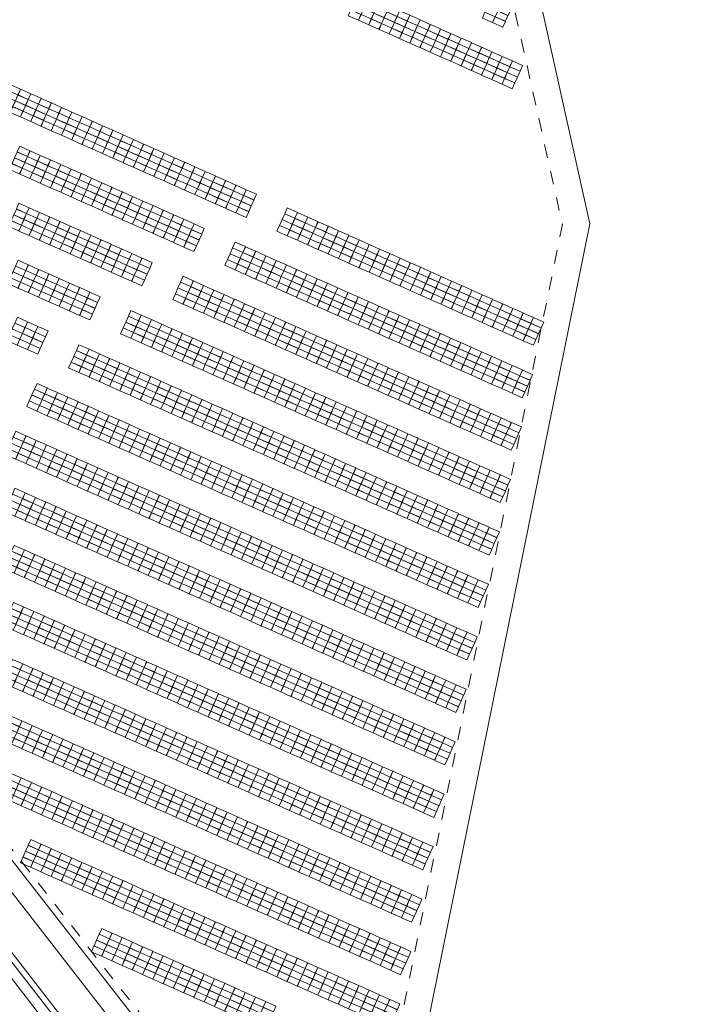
# Model space of a CAD drawing. Header units: metres. Extents: x 232744 to 233931, y 552844 to 554310.
# Tile 14 of 41: x 233654 to 233754, y 553169 to 553315. Entities that reach past the tile are written whole.
import ezdxf

# ---------------------------------------------------------------- set-up
doc = ezdxf.new("R2010")
doc.units = ezdxf.units.M
doc.linetypes.add('NLCS-HIDDEN', pattern=[4, 2, -2])
doc.layers.get('0').update_dxf_attribs({"lineweight": 18})
for name, color, linetype, lineweight in [('BH-N-beplante wallen', 251, 'Continuous', 18), ('BH-N-contouren zonneakker', 251, 'NLCS-HIDDEN', 5), ('BH-N-hekwerk', 251, 'IE-TERREINAFSCHEIDING-KUNSTMATIG-OPEN', 18), ('BH-N-verhard onderhoudspad', 251, 'Continuous', 18), ('GP-Modules', 252, 'Continuous', 9)]:
    doc.layers.add(name, color=color, linetype=linetype, lineweight=lineweight)
doc.linetypes.add('IE-TERREINAFSCHEIDING-KUNSTMATIG-OPEN', pattern='A,7,-1.5,[67,NLCS.SHX,S=0.75,R=0,X=0,Y=0],-1.5', length=10)

# ---------------------------------------------------------------- blocks, each defined once
blk = doc.blocks.new('fs_3851791_full')
for p, q in [((0, 0), (1.65, 0)), ((0, -0.93), (0, 0)), ((1.65, 0), (1.65, -0.93)), ((1.65, -0.93), (0, -0.93)), ((0, -0.94), (1.65, -0.94)), ((0, -1.87), (0, -0.94)), ((1.65, -0.94), (1.65, -1.87)), ((1.65, -1.87), (0, -1.87)), ((0, -1.89), (1.65, -1.89)), ((0, -2.82), (0, -1.89)), ((1.65, -2.82), (0, -2.82)), ((0, -2.83), (1.65, -2.83)), ((0, -3.76), (0, -2.83)), ((1.65, -1.89), (1.65, -2.82)), ((1.65, -2.83), (1.65, -3.76)), ((1.65, -3.76), (0, -3.76))]:
    blk.add_line(p, q)
blk = doc.blocks.new('Groep-14-1')
at = {"layer": 'GP-Modules', "rotation": 336}
for p in [(233704.13, 553318.66, 2.17), (233705.65, 553317.99, 2.17), (233707.17, 553317.31, 2.17), (233723.99, 553318.31, 2.17), (233725.51, 553317.64, 2.17), (233708.69, 553316.63, 2.17), (233710.2, 553315.96, 2.17), (233711.72, 553315.28, 2.17), (233713.24, 553314.61, 2.17), (233714.76, 553313.93, 2.17), (233716.28, 553313.25, 2.17), (233717.8, 553312.58, 2.17), (233719.32, 553311.9, 2.17), (233720.84, 553311.22, 2.17), (233722.36, 553310.55, 2.17), (233723.87, 553309.87, 2.17), (233725.39, 553309.2, 2.17), (233726.91, 553308.52, 2.17)]:
    blk.add_blockref('fs_3851791_full', p, dxfattribs=at)

msp = doc.modelspace()

# ---------------------------------------------------------------- linework, layer by layer
at = {"layer": 'BH-N-beplante wallen'}
for p, q in [((233709.4, 553102.14), (233415.14, 553481.17)), ((233415.85, 553481.72), (233710.54, 553102.1)), ((233708.21, 553101.22), (233413.95, 553480.25))]:
    msp.add_line(p, q, dxfattribs=at)
at = {"layer": 'BH-N-contouren zonneakker'}
msp.add_line((233680.05, 553156.85), (233461.92, 553436.58), dxfattribs=at)
at = {"layer": 'BH-N-contouren zonneakker', "flags": 128}
msp.add_lwpolyline([(233706.11, 553145.24), (233734.3, 553284.35), (233726.95, 553317.34, -0.105166), (233726.93, 553319), (233727.95, 553324.02), (233749.66, 553431.15), (233680.91, 553585.66), (233461.92, 553436.58)], format="xyb", dxfattribs=at)
at = {"layer": 'BH-N-hekwerk', "flags": 128}
msp.add_lwpolyline([(233414.07, 553229.91), (233504.44, 553117.01), (233450.54, 553073.12), (233628.67, 552844.17), (233643.87, 552867.88), (233650.02, 552897.08), (233662.42, 552909.54), (233738.39, 553284.39), (233730.86, 553318.21), (233731.87, 553323.22), (233753.84, 553431.61), (233682.62, 553591.66), (233450.03, 553433.32)], close=True, dxfattribs=at)
at = {"layer": 'BH-N-verhard onderhoudspad'}
for p, q in [((233458.52, 553434.44), (233710.57, 553111.2)), ((233463.27, 553433.23), (233712.25, 553113.92))]:
    msp.add_line(p, q, dxfattribs=at)

# ---------------------------------------------------------------- block references
at = {"layer": 'GP-Modules'}
msp.add_blockref('Groep-14-1', (0, 0), dxfattribs=at)
at = {"layer": 'GP-Modules', "rotation": 336}
for p in [(233652.56, 553305.01, 2.17), (233654.08, 553304.33, 2.17), (233655.6, 553303.66, 2.17), (233657.12, 553302.98, 2.17), (233658.64, 553302.3, 2.17), (233660.16, 553301.63, 2.17), (233661.67, 553300.95, 2.17), (233663.19, 553300.27, 2.17), (233664.71, 553299.6, 2.17), (233666.23, 553298.92, 2.17), (233667.75, 553298.25, 2.17), (233669.27, 553297.57, 2.17), (233670.79, 553296.89, 2.17), (233653.96, 553295.89, 2.17), (233655.48, 553295.21, 2.17), (233672.31, 553296.22, 2.17), (233673.83, 553295.54, 2.17), (233657, 553294.54, 2.17), (233658.52, 553293.86, 2.17), (233675.35, 553294.86, 2.17), (233676.86, 553294.19, 2.17), (233660.04, 553293.18, 2.17), (233661.56, 553292.51, 2.17), (233678.38, 553293.51, 2.17), (233679.9, 553292.84, 2.17), (233663.08, 553291.83, 2.17), (233664.59, 553291.16, 2.17), (233681.42, 553292.16, 2.17), (233682.94, 553291.48, 2.17), (233684.46, 553290.81, 2.17), (233666.11, 553290.48, 2.17), (233667.63, 553289.8, 2.17), (233685.98, 553290.13, 2.17), (233687.5, 553289.45, 2.17), (233669.15, 553289.13, 2.17), (233670.67, 553288.45, 2.17), (233653.84, 553287.45, 2.17), (233655.36, 553286.77, 2.17), (233672.19, 553287.77, 2.17), (233673.71, 553287.1, 2.17), (233675.23, 553286.42, 2.17), (233693.57, 553286.75, 2.17), (233656.88, 553286.09, 2.17), (233658.4, 553285.42, 2.17), (233676.75, 553285.75, 2.17), (233678.26, 553285.07, 2.17), (233695.09, 553286.07, 2.17), (233696.61, 553285.4, 2.17), (233659.92, 553284.74, 2.17), (233661.44, 553284.07, 2.17), (233679.78, 553284.39, 2.17), (233698.13, 553284.72, 2.17), (233699.65, 553284.04, 2.17), (233662.96, 553283.39, 2.17), (233664.48, 553282.71, 2.17), (233665.99, 553282.04, 2.17), (233701.17, 553283.37, 2.17), (233702.69, 553282.69, 2.17), (233667.51, 553281.36, 2.17), (233669.03, 553280.68, 2.17), (233685.86, 553281.69, 2.17), (233687.38, 553281.01, 2.17), (233704.21, 553282.01, 2.17), (233705.72, 553281.34, 2.17), (233707.24, 553280.66, 2.17), (233670.55, 553280.01, 2.17), (233672.07, 553279.33, 2.17), (233688.9, 553280.33, 2.17), (233690.42, 553279.66, 2.17), (233708.76, 553279.99, 2.17), (233710.28, 553279.31, 2.17), (233653.72, 553279, 2.17), (233655.24, 553278.33, 2.17), (233656.76, 553277.65, 2.17), (233691.94, 553278.98, 2.17), (233693.45, 553278.31, 2.17), (233711.8, 553278.63, 2.17), (233713.32, 553277.96, 2.17), (233658.28, 553276.98, 2.17), (233659.8, 553276.3, 2.17), (233678.15, 553276.63, 2.17), (233694.97, 553277.63, 2.17), (233696.49, 553276.95, 2.17), (233698.01, 553276.28, 2.17), (233714.84, 553277.28, 2.17), (233716.36, 553276.6, 2.17), (233661.32, 553275.62, 2.17), (233662.84, 553274.95, 2.17), (233679.67, 553275.95, 2.17), (233681.18, 553275.27, 2.17), (233699.53, 553275.6, 2.17), (233701.05, 553274.92, 2.17), (233717.88, 553275.93, 2.17), (233719.4, 553275.25, 2.17), (233664.36, 553274.27, 2.17), (233682.7, 553274.6, 2.17), (233684.22, 553273.92, 2.17), (233702.57, 553274.25, 2.17), (233704.09, 553273.57, 2.17), (233720.91, 553274.58, 2.17), (233722.43, 553273.9, 2.17), (233685.74, 553273.25, 2.17), (233687.26, 553272.57, 2.17), (233688.78, 553271.89, 2.17), (233705.61, 553272.9, 2.17), (233707.12, 553272.22, 2.17), (233723.95, 553273.22, 2.17), (233725.47, 553272.55, 2.17), (233726.99, 553271.87, 2.17), (233653.61, 553270.56, 2.17), (233670.43, 553271.57, 2.17), (233671.95, 553270.89, 2.17), (233690.3, 553271.22, 2.17), (233691.82, 553270.54, 2.17), (233708.64, 553271.54, 2.17), (233710.16, 553270.87, 2.17), (233728.51, 553271.19, 2.17), (233730.03, 553270.52, 2.17), (233655.12, 553269.89, 2.17), (233656.64, 553269.21, 2.17), (233673.47, 553270.21, 2.17), (233674.99, 553269.54, 2.17), (233693.34, 553269.86, 2.17), (233694.85, 553269.19, 2.17), (233711.68, 553270.19, 2.17), (233713.2, 553269.51, 2.17), (233676.51, 553268.86, 2.17), (233678.03, 553268.18, 2.17), (233679.55, 553267.51, 2.17), (233696.37, 553268.51, 2.17), (233697.89, 553267.83, 2.17), (233714.72, 553268.84, 2.17), (233716.24, 553268.16, 2.17), (233717.76, 553267.49, 2.17), (233662.72, 553266.5, 2.17), (233681.07, 553266.83, 2.17), (233682.58, 553266.16, 2.17), (233699.41, 553267.16, 2.17), (233700.93, 553266.48, 2.17), (233719.28, 553266.81, 2.17), (233720.8, 553266.13, 2.17), (233664.24, 553265.83, 2.17), (233665.76, 553265.15, 2.17), (233684.1, 553265.48, 2.17), (233685.62, 553264.8, 2.17), (233702.45, 553265.81, 2.17), (233703.97, 553265.13, 2.17), (233722.31, 553265.46, 2.17), (233723.83, 553264.78, 2.17), (233667.28, 553264.48, 2.17), (233668.79, 553263.8, 2.17), (233670.31, 553263.12, 2.17), (233687.14, 553264.13, 2.17), (233688.66, 553263.45, 2.17), (233705.49, 553264.45, 2.17), (233707.01, 553263.78, 2.17), (233708.53, 553263.1, 2.17), (233725.35, 553264.1, 2.17), (233726.87, 553263.43, 2.17), (233671.83, 553262.45, 2.17), (233673.35, 553261.77, 2.17), (233690.18, 553262.77, 2.17), (233691.7, 553262.1, 2.17), (233710.04, 553262.42, 2.17), (233711.56, 553261.75, 2.17), (233728.39, 553262.75, 2.17), (233656.52, 553260.77, 2.17), (233674.87, 553261.09, 2.17), (233676.39, 553260.42, 2.17), (233693.22, 553261.42, 2.17), (233694.74, 553260.75, 2.17), (233713.08, 553261.07, 2.17), (233714.6, 553260.4, 2.17), (233658.04, 553260.09, 2.17), (233659.56, 553259.41, 2.17), (233661.08, 553258.74, 2.17), (233677.91, 553259.74, 2.17), (233679.43, 553259.07, 2.17), (233696.25, 553260.07, 2.17), (233697.77, 553259.39, 2.17), (233699.29, 553258.72, 2.17), (233716.12, 553259.72, 2.17), (233717.64, 553259.04, 2.17), (233662.6, 553258.06, 2.17), (233664.12, 553257.39, 2.17), (233680.95, 553258.39, 2.17), (233682.47, 553257.71, 2.17), (233700.81, 553258.04, 2.17), (233702.33, 553257.36, 2.17), (233719.16, 553258.37, 2.17), (233720.68, 553257.69, 2.17), (233665.64, 553256.71, 2.17), (233667.16, 553256.03, 2.17), (233683.98, 553257.04, 2.17), (233685.5, 553256.36, 2.17), (233703.85, 553256.69, 2.17), (233705.37, 553256.01, 2.17), (233722.2, 553257.01, 2.17), (233723.71, 553256.34, 2.17), (233668.68, 553255.36, 2.17), (233670.2, 553254.68, 2.17), (233687.02, 553255.68, 2.17), (233688.54, 553255.01, 2.17), (233690.06, 553254.33, 2.17), (233706.89, 553255.33, 2.17), (233708.41, 553254.66, 2.17), (233725.23, 553255.66, 2.17), (233726.75, 553254.99, 2.17), (233653.37, 553253.68, 2.17), (233654.89, 553253, 2.17), (233671.71, 553254, 2.17), (233673.23, 553253.33, 2.17), (233691.58, 553253.66, 2.17), (233693.1, 553252.98, 2.17), (233709.93, 553253.98, 2.17), (233711.44, 553253.31, 2.17), (233656.41, 553252.33, 2.17), (233657.92, 553251.65, 2.17), (233674.75, 553252.65, 2.17), (233676.27, 553251.98, 2.17), (233694.62, 553252.3, 2.17), (233696.14, 553251.63, 2.17), (233712.96, 553252.63, 2.17), (233714.48, 553251.95, 2.17), (233659.44, 553250.97, 2.17), (233660.96, 553250.3, 2.17), (233677.79, 553251.3, 2.17), (233679.31, 553250.62, 2.17), (233680.83, 553249.95, 2.17), (233697.66, 553250.95, 2.17), (233699.17, 553250.27, 2.17), (233716, 553251.28, 2.17), (233717.52, 553250.6, 2.17), (233662.48, 553249.62, 2.17), (233664, 553248.94, 2.17), (233682.35, 553249.27, 2.17), (233683.87, 553248.59, 2.17), (233700.69, 553249.6, 2.17), (233702.21, 553248.92, 2.17), (233719.04, 553249.92, 2.17), (233720.56, 553249.25, 2.17), (233722.08, 553248.57, 2.17), (233665.52, 553248.27, 2.17), (233667.04, 553247.59, 2.17), (233685.38, 553247.92, 2.17), (233686.9, 553247.24, 2.17), (233703.73, 553248.24, 2.17), (233705.25, 553247.57, 2.17), (233723.6, 553247.9, 2.17), (233725.12, 553247.22, 2.17), (233668.56, 553246.91, 2.17), (233670.08, 553246.24, 2.17), (233688.42, 553246.57, 2.17), (233689.94, 553245.89, 2.17), (233706.77, 553246.89, 2.17), (233708.29, 553246.22, 2.17), (233653.25, 553245.24, 2.17), (233654.77, 553244.56, 2.17), (233671.6, 553245.56, 2.17), (233673.11, 553244.89, 2.17), (233674.63, 553244.21, 2.17), (233691.46, 553245.21, 2.17), (233692.98, 553244.54, 2.17), (233709.81, 553245.54, 2.17), (233711.33, 553244.86, 2.17), (233712.84, 553244.19, 2.17), (233656.29, 553243.88, 2.17), (233657.81, 553243.21, 2.17), (233676.15, 553243.53, 2.17), (233677.67, 553242.86, 2.17), (233694.5, 553243.86, 2.17), (233696.02, 553243.18, 2.17), (233714.36, 553243.51, 2.17), (233715.88, 553242.83, 2.17), (233659.33, 553242.53, 2.17), (233660.84, 553241.85, 2.17), (233679.19, 553242.18, 2.17), (233680.71, 553241.5, 2.17), (233697.54, 553242.51, 2.17), (233699.06, 553241.83, 2.17), (233717.4, 553242.16, 2.17), (233718.92, 553241.48, 2.17), (233662.36, 553241.18, 2.17), (233663.88, 553240.5, 2.17), (233665.4, 553239.82, 2.17), (233682.23, 553240.83, 2.17), (233683.75, 553240.15, 2.17), (233700.57, 553241.16, 2.17), (233702.09, 553240.48, 2.17), (233703.61, 553239.8, 2.17), (233720.44, 553240.81, 2.17), (233721.96, 553240.13, 2.17), (233666.92, 553239.15, 2.17), (233668.44, 553238.47, 2.17), (233685.27, 553239.48, 2.17), (233686.79, 553238.8, 2.17), (233705.13, 553239.13, 2.17), (233706.65, 553238.45, 2.17), (233723.48, 553239.45, 2.17), (233669.96, 553237.8, 2.17), (233671.48, 553237.12, 2.17), (233688.3, 553238.12, 2.17), (233689.82, 553237.45, 2.17), (233708.17, 553237.77, 2.17), (233709.69, 553237.1, 2.17), (233653.13, 553236.79, 2.17), (233654.65, 553236.12, 2.17), (233656.17, 553235.44, 2.17), (233673, 553236.44, 2.17), (233674.51, 553235.77, 2.17), (233691.34, 553236.77, 2.17), (233692.86, 553236.09, 2.17), (233694.38, 553235.42, 2.17), (233711.21, 553236.42, 2.17), (233712.73, 553235.74, 2.17), (233657.69, 553234.76, 2.17), (233659.21, 553234.09, 2.17), (233676.03, 553235.09, 2.17), (233677.55, 553234.41, 2.17), (233695.9, 553234.74, 2.17), (233697.42, 553234.07, 2.17), (233714.25, 553235.07, 2.17), (233715.76, 553234.39, 2.17), (233660.73, 553233.41, 2.17), (233662.24, 553232.74, 2.17), (233679.07, 553233.74, 2.17), (233680.59, 553233.06, 2.17), (233698.94, 553233.39, 2.17), (233700.46, 553232.71, 2.17), (233717.28, 553233.72, 2.17), (233718.8, 553233.04, 2.17), (233663.76, 553232.06, 2.17), (233665.28, 553231.38, 2.17), (233682.11, 553232.39, 2.17), (233683.63, 553231.71, 2.17), (233685.15, 553231.03, 2.17), (233701.97, 553232.04, 2.17), (233703.49, 553231.36, 2.17), (233720.32, 553232.36, 2.17), (233721.84, 553231.69, 2.17), (233666.8, 553230.71, 2.17), (233668.32, 553230.03, 2.17), (233686.67, 553230.36, 2.17), (233688.19, 553229.68, 2.17), (233705.01, 553230.68, 2.17), (233706.53, 553230.01, 2.17), (233653.01, 553228.35, 2.17), (233669.84, 553229.35, 2.17), (233671.36, 553228.68, 2.17), (233689.7, 553229, 2.17), (233691.22, 553228.33, 2.17), (233708.05, 553229.33, 2.17), (233709.57, 553228.66, 2.17), (233654.53, 553227.67, 2.17), (233656.05, 553227, 2.17), (233672.88, 553228, 2.17), (233674.4, 553227.32, 2.17), (233675.92, 553226.65, 2.17), (233692.74, 553227.65, 2.17), (233694.26, 553226.98, 2.17), (233711.09, 553227.98, 2.17), (233712.61, 553227.3, 2.17), (233714.13, 553226.63, 2.17), (233657.57, 553226.32, 2.17), (233659.09, 553225.65, 2.17), (233677.43, 553225.97, 2.17), (233678.95, 553225.3, 2.17), (233695.78, 553226.3, 2.17), (233697.3, 553225.62, 2.17), (233715.65, 553225.95, 2.17), (233717.16, 553225.27, 2.17), (233660.61, 553224.97, 2.17), (233662.13, 553224.29, 2.17), (233680.47, 553224.62, 2.17), (233681.99, 553223.94, 2.17), (233698.82, 553224.95, 2.17), (233700.34, 553224.27, 2.17), (233718.68, 553224.6, 2.17), (233720.2, 553223.92, 2.17), (233663.64, 553223.62, 2.17), (233665.16, 553222.94, 2.17), (233666.68, 553222.26, 2.17), (233683.51, 553223.27, 2.17), (233685.03, 553222.59, 2.17), (233701.86, 553223.59, 2.17), (233703.38, 553222.92, 2.17), (233704.89, 553222.24, 2.17), (233668.2, 553221.59, 2.17), (233669.72, 553220.91, 2.17), (233686.55, 553221.91, 2.17), (233688.07, 553221.24, 2.17), (233706.41, 553221.57, 2.17), (233707.93, 553220.89, 2.17), (233652.89, 553219.91, 2.17), (233671.24, 553220.24, 2.17), (233672.76, 553219.56, 2.17), (233689.59, 553220.56, 2.17), (233691.1, 553219.89, 2.17), (233709.45, 553220.21, 2.17), (233710.97, 553219.54, 2.17), (233654.41, 553219.23, 2.17), (233655.93, 553218.56, 2.17), (233657.45, 553217.88, 2.17), (233674.28, 553218.88, 2.17), (233675.8, 553218.21, 2.17), (233692.62, 553219.21, 2.17), (233694.14, 553218.53, 2.17), (233712.49, 553218.86, 2.17), (233714.01, 553218.18, 2.17), (233658.97, 553217.2, 2.17), (233660.49, 553216.53, 2.17), (233677.32, 553217.53, 2.17), (233678.83, 553216.85, 2.17), (233695.66, 553217.86, 2.17), (233697.18, 553217.18, 2.17), (233698.7, 553216.5, 2.17), (233715.53, 553217.51, 2.17), (233717.05, 553216.83, 2.17), (233662.01, 553215.85, 2.17), (233663.53, 553215.17, 2.17), (233680.35, 553216.18, 2.17), (233681.87, 553215.5, 2.17), (233700.22, 553215.83, 2.17), (233701.74, 553215.15, 2.17), (233718.56, 553216.15, 2.17), (233665.05, 553214.5, 2.17), (233666.56, 553213.82, 2.17), (233683.39, 553214.82, 2.17), (233684.91, 553214.15, 2.17), (233703.26, 553214.48, 2.17), (233704.78, 553213.8, 2.17), (233668.08, 553213.15, 2.17), (233669.6, 553212.47, 2.17), (233686.43, 553213.47, 2.17), (233687.95, 553212.8, 2.17), (233689.47, 553212.12, 2.17), (233706.29, 553213.12, 2.17), (233707.81, 553212.45, 2.17), (233652.77, 553211.47, 2.17), (233654.29, 553210.79, 2.17), (233671.12, 553211.79, 2.17), (233672.64, 553211.12, 2.17), (233690.99, 553211.44, 2.17), (233692.5, 553210.77, 2.17), (233709.33, 553211.77, 2.17), (233710.85, 553211.09, 2.17), (233655.81, 553210.11, 2.17), (233657.33, 553209.44, 2.17), (233674.16, 553210.44, 2.17), (233675.68, 553209.76, 2.17), (233694.02, 553210.09, 2.17), (233695.54, 553209.41, 2.17), (233712.37, 553210.42, 2.17), (233713.89, 553209.74, 2.17), (233658.85, 553208.76, 2.17), (233660.37, 553208.08, 2.17), (233677.2, 553209.09, 2.17), (233678.72, 553208.41, 2.17), (233680.23, 553207.73, 2.17), (233697.06, 553208.74, 2.17), (233698.58, 553208.06, 2.17), (233715.41, 553209.07, 2.17), (233716.93, 553208.39, 2.17), (233661.89, 553207.41, 2.17), (233663.41, 553206.73, 2.17), (233681.75, 553207.06, 2.17), (233683.27, 553206.38, 2.17), (233700.1, 553207.39, 2.17), (233701.62, 553206.71, 2.17), (233664.93, 553206.06, 2.17), (233666.45, 553205.38, 2.17), (233684.79, 553205.71, 2.17), (233686.31, 553205.03, 2.17), (233703.14, 553206.03, 2.17), (233704.66, 553205.36, 2.17), (233667.96, 553204.7, 2.17), (233669.48, 553204.03, 2.17), (233671, 553203.35, 2.17), (233687.83, 553204.35, 2.17), (233689.35, 553203.68, 2.17), (233706.18, 553204.68, 2.17), (233707.69, 553204, 2.17), (233709.21, 553203.33, 2.17), (233652.66, 553203.02, 2.17), (233654.17, 553202.35, 2.17), (233672.52, 553202.67, 2.17), (233674.04, 553202, 2.17), (233690.87, 553203, 2.17), (233692.39, 553202.32, 2.17), (233710.73, 553202.65, 2.17), (233712.25, 553201.98, 2.17), (233655.69, 553201.67, 2.17), (233657.21, 553200.99, 2.17), (233675.56, 553201.32, 2.17), (233677.08, 553200.65, 2.17), (233693.91, 553201.65, 2.17), (233695.42, 553200.97, 2.17), (233713.77, 553201.3, 2.17), (233715.29, 553200.62, 2.17), (233658.73, 553200.32, 2.17), (233660.25, 553199.64, 2.17), (233661.77, 553198.97, 2.17), (233678.6, 553199.97, 2.17), (233680.12, 553199.29, 2.17), (233696.94, 553200.3, 2.17), (233698.46, 553199.62, 2.17), (233699.98, 553198.94, 2.17), (233663.29, 553198.29, 2.17), (233664.81, 553197.61, 2.17), (233681.63, 553198.62, 2.17), (233683.15, 553197.94, 2.17), (233701.5, 553198.27, 2.17), (233703.02, 553197.59, 2.17), (233666.33, 553196.94, 2.17), (233667.85, 553196.26, 2.17), (233684.67, 553197.26, 2.17), (233686.19, 553196.59, 2.17), (233704.54, 553196.91, 2.17), (233706.06, 553196.24, 2.17), (233669.36, 553195.58, 2.17), (233670.88, 553194.91, 2.17), (233687.71, 553195.91, 2.17), (233689.23, 553195.23, 2.17), (233690.75, 553194.56, 2.17), (233707.58, 553195.56, 2.17), (233709.09, 553194.89, 2.17), (233655.59, 553193.22, 2.17), (233672.4, 553194.23, 2.17), (233673.92, 553193.56, 2.17), (233692.27, 553193.88, 2.17), (233693.79, 553193.21, 2.17), (233710.61, 553194.21, 2.17), (233712.13, 553193.53, 2.17), (233657.11, 553192.55, 2.17), (233658.62, 553191.87, 2.17), (233675.44, 553192.88, 2.17), (233676.96, 553192.2, 2.17), (233695.31, 553192.53, 2.17), (233696.82, 553191.85, 2.17), (233713.65, 553192.86, 2.17), (233660.13, 553191.2, 2.17), (233661.65, 553190.52, 2.17), (233678.48, 553191.53, 2.17), (233680, 553190.85, 2.17), (233681.52, 553190.17, 2.17), (233698.34, 553191.18, 2.17), (233699.86, 553190.5, 2.17), (233663.17, 553189.85, 2.17), (233664.69, 553189.17, 2.17), (233683.04, 553189.5, 2.17), (233684.55, 553188.82, 2.17), (233701.38, 553189.82, 2.17), (233702.9, 553189.15, 2.17), (233666.21, 553188.49, 2.17), (233667.73, 553187.82, 2.17), (233686.07, 553188.15, 2.17), (233687.59, 553187.47, 2.17), (233704.42, 553188.47, 2.17), (233705.94, 553187.8, 2.17), (233669.25, 553187.14, 2.17), (233670.76, 553186.47, 2.17), (233672.28, 553185.79, 2.17), (233689.11, 553186.79, 2.17), (233690.63, 553186.12, 2.17), (233707.46, 553187.12, 2.17), (233708.98, 553186.44, 2.17), (233673.8, 553185.11, 2.17), (233675.32, 553184.44, 2.17), (233692.15, 553185.44, 2.17), (233693.67, 553184.76, 2.17), (233710.5, 553185.77, 2.17), (233712.01, 553185.09, 2.17), (233676.84, 553183.76, 2.17), (233678.36, 553183.08, 2.17), (233695.19, 553184.09, 2.17), (233696.71, 553183.41, 2.17), (233679.88, 553182.41, 2.17), (233681.4, 553181.73, 2.17), (233698.22, 553182.73, 2.17), (233699.74, 553182.06, 2.17), (233666.1, 553180.05, 2.17), (233682.92, 553181.06, 2.17), (233684.44, 553180.38, 2.17), (233701.26, 553181.38, 2.17), (233702.78, 553180.71, 2.17), (233704.3, 553180.03, 2.17), (233667.62, 553179.37, 2.17), (233669.13, 553178.7, 2.17), (233685.95, 553179.7, 2.17), (233687.47, 553179.03, 2.17), (233705.82, 553179.35, 2.17), (233707.34, 553178.68, 2.17), (233670.65, 553178.02, 2.17), (233672.17, 553177.35, 2.17), (233688.99, 553178.35, 2.17), (233690.51, 553177.67, 2.17), (233708.86, 553178, 2.17), (233710.38, 553177.32, 2.17), (233673.68, 553176.67, 2.17), (233675.2, 553175.99, 2.17), (233692.03, 553177, 2.17), (233693.55, 553176.32, 2.17), (233695.07, 553175.64, 2.17), (233676.72, 553175.32, 2.17), (233678.24, 553174.64, 2.17), (233696.59, 553174.97, 2.17), (233698.11, 553174.29, 2.17), (233679.76, 553173.97, 2.17), (233681.28, 553173.29, 2.17), (233699.63, 553173.62, 2.17), (233701.14, 553172.94, 2.17), (233682.8, 553172.61, 2.17), (233684.32, 553171.94, 2.17), (233685.84, 553171.26, 2.17), (233702.66, 553172.26, 2.17), (233704.18, 553171.59, 2.17), (233687.35, 553170.58, 2.17), (233688.87, 553169.91, 2.17), (233705.7, 553170.91, 2.17), (233707.22, 553170.23, 2.17), (233690.39, 553169.23, 2.17), (233708.74, 553169.56, 2.17)]:
    msp.add_blockref('fs_3851791_full', p, dxfattribs=at)

doc.saveas('drawing.dxf')
